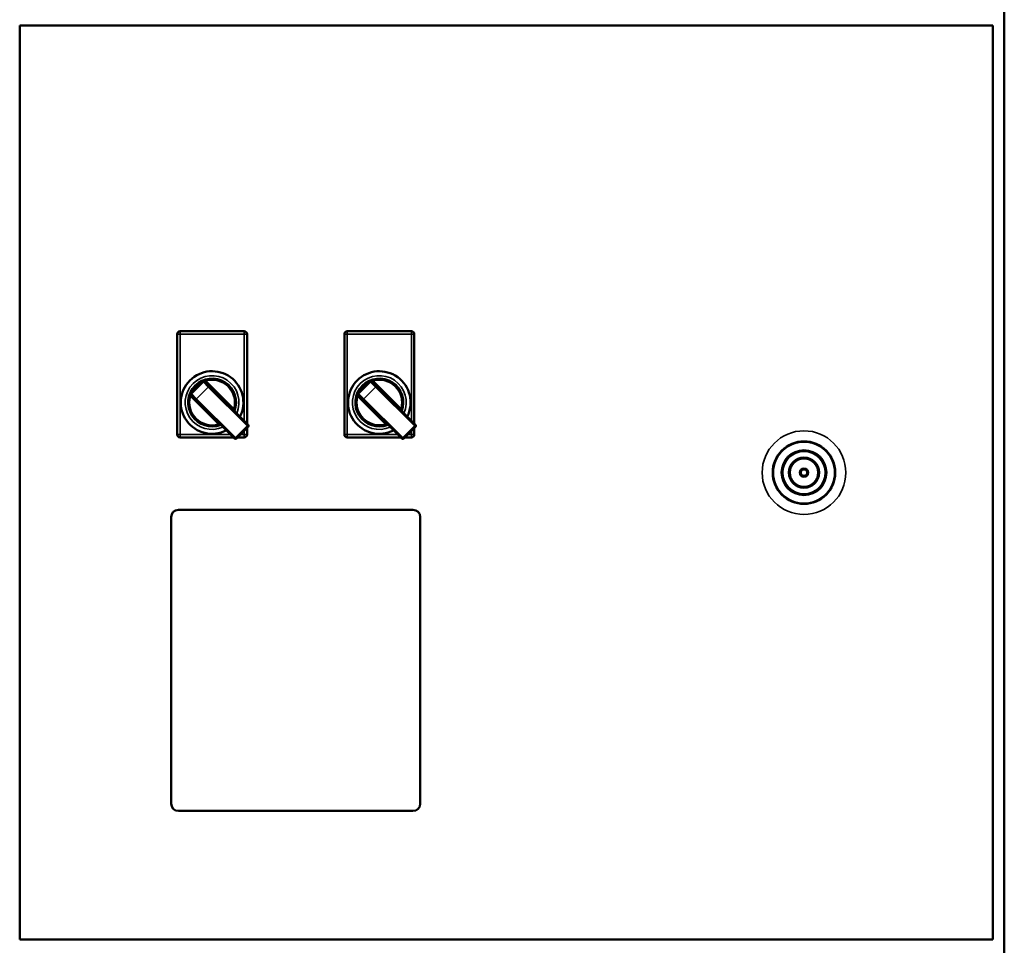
# Model space of a CAD drawing. Header units: inches. Extents: x 1 to 237, y 4 to 150.
# Tile 78 of 237: x 82 to 99, y 97 to 113. Entities that reach past the tile are written whole.
import ezdxf

# ---------------------------------------------------------------- set-up
doc = ezdxf.new("R2010")
doc.units = ezdxf.units.IN
doc.header["$LTSCALE"] = 7
doc.header["$MEASUREMENT"] = 0
doc.layers.add('Visible (ANSI)', color=7, linetype='Continuous', lineweight=50)
doc.layers.add('Visible Narrow (ANSI)', color=7, linetype='Continuous', lineweight=35)

msp = doc.modelspace()

# ---------------------------------------------------------------- linework, layer by layer
at = {"layer": 'Visible (ANSI)'}
for p, q in [((99.111, 113.771), (99.111, 96.521)), ((99.111, 97.146), (99.111, 113.146)), ((98.914, 112.943), (82.314, 112.943)), ((82.314, 112.943), (82.314, 97.343)), ((98.914, 97.343), (98.914, 112.943)), ((85, 107.677), (85, 105.963)), ((86.143, 107.727), (85.05, 107.727)), ((86.193, 106.147), (86.193, 107.677)), ((87.853, 107.677), (87.853, 105.963)), ((88.996, 107.727), (87.903, 107.727)), ((89.046, 106.147), (89.046, 107.677)), ((85.442, 106.862), (85.243, 106.664)), ((85.477, 106.862), (85.548, 106.792)), ((88.295, 106.862), (88.096, 106.664)), ((88.33, 106.862), (88.401, 106.792)), ((86.212, 106.128), (85.548, 106.792)), ((89.065, 106.128), (88.401, 106.792)), ((85.314, 106.558), (85.243, 106.628)), ((85.314, 106.558), (85.978, 105.894)), ((88.167, 106.558), (88.096, 106.628)), ((88.167, 106.558), (88.831, 105.894)), ((86.013, 105.894), (86.212, 106.092)), ((86.193, 105.963), (86.193, 106.073)), ((88.866, 105.894), (89.065, 106.092)), ((89.046, 105.963), (89.046, 106.073)), ((85.05, 105.913), (85.959, 105.913)), ((86.033, 105.913), (86.143, 105.913)), ((87.903, 105.913), (88.812, 105.913)), ((88.886, 105.913), (88.996, 105.913)), ((85.023, 104.679), (89.023, 104.679)), ((84.898, 99.663), (84.898, 104.554)), ((89.148, 104.554), (89.148, 99.663)), ((89.023, 99.538), (85.023, 99.538)), ((82.314, 97.343), (98.914, 97.343))]:
    msp.add_line(p, q, dxfattribs=at)
for radius in [0.534, 0.375, 0.25, 0.0625]:
    msp.add_circle((95.694, 105.313), radius, dxfattribs=at)
for centre, radius, start, end in [((85.05, 107.677), 0.05, 90, 180), ((86.143, 107.677), 0.05, 0, 90), ((87.903, 107.677), 0.05, 90, 180), ((88.996, 107.677), 0.05, 0, 90), ((85.596, 106.51), 0.534, 333.0547, 296.9453), ((88.449, 106.51), 0.534, 333.0547, 296.9453), ((85.596, 106.51), 0.409, 338.8689, 291.1311), ((85.596, 106.51), 0.408, 338.8999, 291.1001), ((85.46, 106.845), 0.025, 45, 135), ((88.449, 106.51), 0.409, 338.8689, 291.1311), ((88.449, 106.51), 0.408, 338.8999, 291.1001), ((88.313, 106.845), 0.025, 45, 135), ((85.261, 106.646), 0.025, 135, 225), ((88.114, 106.646), 0.025, 135, 225), ((86.194, 106.11), 0.025, 315, 45), ((89.047, 106.11), 0.025, 315, 45), ((85.05, 105.963), 0.05, 180, 270), ((85.996, 105.911), 0.025, 225, 315), ((86.143, 105.963), 0.05, 270, 0), ((87.903, 105.963), 0.05, 180, 270), ((88.849, 105.911), 0.025, 225, 315), ((88.996, 105.963), 0.05, 270, 0), ((85.023, 104.554), 0.125, 90, 180), ((89.023, 104.554), 0.125, 0, 90), ((85.023, 99.663), 0.125, 180, 270), ((89.023, 99.663), 0.125, 270, 0)]:
    msp.add_arc(centre, radius, start, end, dxfattribs=at)
at = {"layer": 'Visible Narrow (ANSI)'}
for p, q in [((85.05, 107.677), (85, 107.677)), ((85.05, 107.727), (85.05, 107.677)), ((85.05, 105.963), (85.05, 107.677)), ((85.05, 107.677), (86.143, 107.677)), ((86.143, 107.677), (86.143, 107.727)), ((86.193, 107.677), (86.143, 107.677)), ((86.143, 107.677), (86.143, 106.197)), ((87.903, 107.677), (87.853, 107.677)), ((87.903, 107.727), (87.903, 107.677)), ((87.903, 105.963), (87.903, 107.677)), ((87.903, 107.677), (88.996, 107.677)), ((88.996, 107.677), (88.996, 107.727)), ((89.046, 107.677), (88.996, 107.677)), ((88.996, 107.677), (88.996, 106.197)), ((85.53, 106.774), (85.442, 106.862)), ((85.496, 106.88), (85.478, 106.862)), ((85.966, 106.409), (85.496, 106.88)), ((88.383, 106.774), (88.295, 106.862)), ((88.349, 106.88), (88.331, 106.862)), ((88.819, 106.409), (88.349, 106.88)), ((85.332, 106.575), (85.53, 106.774)), ((85.53, 106.774), (85.548, 106.792)), ((85.53, 106.774), (86.194, 106.11)), ((88.185, 106.575), (88.383, 106.774)), ((88.383, 106.774), (88.401, 106.792)), ((88.383, 106.774), (89.047, 106.11)), ((85.244, 106.628), (85.226, 106.61)), ((85.226, 106.61), (85.697, 106.139)), ((85.243, 106.664), (85.332, 106.575)), ((85.314, 106.558), (85.332, 106.575)), ((85.996, 105.911), (85.332, 106.575)), ((88.097, 106.628), (88.079, 106.61)), ((88.079, 106.61), (88.55, 106.139)), ((88.096, 106.664), (88.185, 106.575)), ((88.167, 106.558), (88.185, 106.575)), ((88.849, 105.911), (88.185, 106.575)), ((85.949, 106.391), (85.966, 106.409)), ((88.802, 106.391), (88.819, 106.409)), ((85.697, 106.139), (85.715, 106.157)), ((86.194, 106.11), (85.996, 105.911)), ((86.143, 106.023), (86.143, 105.963)), ((86.194, 106.11), (86.212, 106.128)), ((86.212, 106.092), (86.194, 106.11)), ((88.55, 106.139), (88.568, 106.157)), ((89.047, 106.11), (88.849, 105.911)), ((88.996, 106.023), (88.996, 105.963)), ((89.047, 106.11), (89.065, 106.128)), ((89.065, 106.092), (89.047, 106.11)), ((85, 105.963), (85.05, 105.963)), ((85.05, 105.963), (85.05, 105.913)), ((85.909, 105.963), (85.05, 105.963)), ((85.978, 105.894), (85.996, 105.911)), ((85.996, 105.911), (86.013, 105.894)), ((86.143, 105.963), (86.083, 105.963)), ((86.143, 105.913), (86.143, 105.963)), ((86.143, 105.963), (86.193, 105.963)), ((87.853, 105.963), (87.903, 105.963)), ((87.903, 105.963), (87.903, 105.913)), ((88.762, 105.963), (87.903, 105.963)), ((88.831, 105.894), (88.849, 105.911)), ((88.849, 105.911), (88.866, 105.894)), ((88.996, 105.963), (88.936, 105.963)), ((88.996, 105.913), (88.996, 105.963)), ((88.996, 105.963), (89.046, 105.963))]:
    msp.add_line(p, q, dxfattribs=at)
for radius in [0.714, 0.522, 0.388, 0.362, 0.263, 0.237, 0.075, 0.05]:
    msp.add_circle((95.694, 105.313), radius, dxfattribs=at)
for centre, radius, start, end in [((85.596, 106.51), 0.459, 336.135, 293.865), ((85.596, 106.51), 0.384, 344.7846, 105.2154), ((88.449, 106.51), 0.459, 336.135, 293.865), ((88.449, 106.51), 0.384, 344.7846, 105.2154), ((85.596, 106.51), 0.384, 164.7846, 285.2154), ((88.449, 106.51), 0.383, 164.7846, 285.2154)]:
    msp.add_arc(centre, radius, start, end, dxfattribs=at)
for centre, major_axis, ratio, start_param, end_param in [((85.424, 106.88), (0.0177, -0.0177), 0.194075, 5.199541, 6.283185), ((85.495, 106.88), (-0.0177, -0.0177), 0.009961, 0, 1.565107), ((85.501, 106.879), (0.036, -0.0172), 0.04428, 4.561832, 4.572852), ((88.277, 106.88), (0.0177, -0.0177), 0.194075, 5.199541, 6.283185), ((88.348, 106.88), (-0.0177, -0.0177), 0.009961, 0, 1.565107), ((88.354, 106.879), (0.036, -0.0172), 0.04428, 4.561832, 4.572852), ((85.226, 106.681), (0.0177, -0.0177), 0.194075, 0, 1.083645), ((88.079, 106.681), (0.0177, -0.0177), 0.194075, 0, 1.083645), ((85.226, 106.611), (0.0177, 0.0177), 0.009961, 4.718079, 6.283185), ((85.227, 106.604), (0.0172, -0.036), 0.04428, 1.710333, 1.721354), ((88.079, 106.611), (0.0177, 0.0177), 0.009961, 4.718079, 6.283185), ((88.08, 106.604), (0.0172, -0.036), 0.04428, 1.710333, 1.721354), ((85.967, 106.408), (-0.0177, -0.0177), 0.009961, 4.718079, 6.283185), ((85.965, 106.415), (0.0173, -0.0361), 0.044409, 4.852377, 4.863364), ((88.82, 106.408), (-0.0177, -0.0177), 0.009961, 4.718079, 6.283185), ((88.818, 106.415), (0.0173, -0.0361), 0.044409, 4.852377, 4.863364), ((85.697, 106.139), (0.0177, 0.0177), 0.009961, 6.283184, 7.848291), ((85.691, 106.14), (0.0361, -0.0173), 0.04441, 1.419817, 1.430804), ((88.55, 106.139), (0.0177, 0.0177), 0.009961, 6.283184, 7.848291), ((88.544, 106.14), (0.0361, -0.0173), 0.04441, 1.419817, 1.430804)]:
    msp.add_ellipse(centre, major_axis=major_axis, ratio=ratio, start_param=start_param, end_param=end_param, dxfattribs=at)
for points, knots in [([(85.43, 106.869), (85.423, 106.864), (85.416, 106.859), (85.409, 106.854), (85.402, 106.848), (85.394, 106.842), (85.387, 106.836), (85.386, 106.835), (85.385, 106.835), (85.384, 106.834), (85.375, 106.827), (85.366, 106.819), (85.358, 106.812), (85.352, 106.806), (85.345, 106.8), (85.339, 106.795), (85.335, 106.79), (85.33, 106.785), (85.325, 106.781)], [-0.715691, -0.715691, -0.715691, -0.715691, -0.6470702, -0.6470702, -0.6470702, -0.5702749, -0.5702749, -0.5702749, -0.5623286, -0.5623286, -0.5623286, -0.4721631, -0.4721631, -0.4721631, -0.4089663, -0.4089663, -0.4089663, -0.3578507, -0.3578507, -0.3578507, -0.3578507]), ([(85.495, 106.88), (85.491, 106.882), (85.479, 106.885), (85.461, 106.883), (85.443, 106.877), (85.434, 106.872), (85.43, 106.869)], [-0.2018923, -0.2018923, -0.2018923, -0.2018923, -0.1442088, -0.0865253, -0.0432626, 0, 0, 0, 0]), ([(88.283, 106.869), (88.276, 106.864), (88.269, 106.859), (88.262, 106.854), (88.255, 106.848), (88.247, 106.842), (88.24, 106.836), (88.239, 106.835), (88.238, 106.835), (88.237, 106.834), (88.228, 106.827), (88.219, 106.819), (88.211, 106.812), (88.205, 106.806), (88.198, 106.8), (88.192, 106.795), (88.188, 106.79), (88.183, 106.785), (88.178, 106.781)], [-0.715691, -0.715691, -0.715691, -0.715691, -0.6470702, -0.6470702, -0.6470702, -0.5702749, -0.5702749, -0.5702749, -0.5623286, -0.5623286, -0.5623286, -0.4721631, -0.4721631, -0.4721631, -0.4089663, -0.4089663, -0.4089663, -0.3578507, -0.3578507, -0.3578507, -0.3578507]), ([(88.348, 106.88), (88.344, 106.882), (88.332, 106.885), (88.314, 106.883), (88.296, 106.877), (88.287, 106.872), (88.283, 106.869)], [-0.2018923, -0.2018923, -0.2018923, -0.2018923, -0.1442088, -0.0865253, -0.0432626, 0, 0, 0, 0]), ([(85.237, 106.676), (85.234, 106.672), (85.229, 106.662), (85.223, 106.645), (85.221, 106.628), (85.223, 106.617), (85.225, 106.612), (85.226, 106.611)], [0, 0, 0, 0, 0.0432626, 0.0865253, 0.1442088, 0.1874714, 0.2018923, 0.2018923, 0.2018923, 0.2018923]), ([(85.325, 106.781), (85.311, 106.766), (85.279, 106.732), (85.251, 106.696), (85.237, 106.676)], [-0.3578277, -0.3578277, -0.3578277, -0.3578277, -0.2044831, 0, 0, 0, 0]), ([(88.09, 106.676), (88.087, 106.672), (88.082, 106.662), (88.076, 106.645), (88.074, 106.628), (88.076, 106.617), (88.078, 106.612), (88.079, 106.611)], [0, 0, 0, 0, 0.0432626, 0.0865253, 0.1442088, 0.1874714, 0.2018923, 0.2018923, 0.2018923, 0.2018923]), ([(88.178, 106.781), (88.164, 106.766), (88.132, 106.732), (88.104, 106.696), (88.09, 106.676)], [-0.3578277, -0.3578277, -0.3578277, -0.3578277, -0.2044831, 0, 0, 0, 0]), ([(85.968, 106.371), (85.968, 106.372), (85.97, 106.379), (85.971, 106.391), (85.969, 106.403), (85.967, 106.407), (85.966, 106.409)], [0.0841525, 0.0841525, 0.0841525, 0.0841525, 0.0865253, 0.1442088, 0.1874714, 0.2018923, 0.2018923, 0.2018923, 0.2018923]), ([(88.821, 106.371), (88.821, 106.372), (88.823, 106.379), (88.824, 106.391), (88.822, 106.403), (88.82, 106.407), (88.819, 106.409)], [0.0841525, 0.0841525, 0.0841525, 0.0841525, 0.0865253, 0.1442088, 0.1874714, 0.2018923, 0.2018923, 0.2018923, 0.2018923]), ([(85.697, 106.139), (85.702, 106.137), (85.71, 106.135), (85.723, 106.135), (85.731, 106.137), (85.734, 106.137)], [0.0016719, 0.0016719, 0.0016719, 0.0016719, 0.0593554, 0.0881972, 0.1193748, 0.1193748, 0.1193748, 0.1193748]), ([(88.55, 106.139), (88.555, 106.137), (88.563, 106.135), (88.576, 106.135), (88.584, 106.137), (88.587, 106.137)], [0.0016719, 0.0016719, 0.0016719, 0.0016719, 0.0593554, 0.0881972, 0.1193748, 0.1193748, 0.1193748, 0.1193748])]:
    msp.add_open_spline(points, degree=3, knots=knots, dxfattribs=at)

doc.saveas('drawing.dxf')
